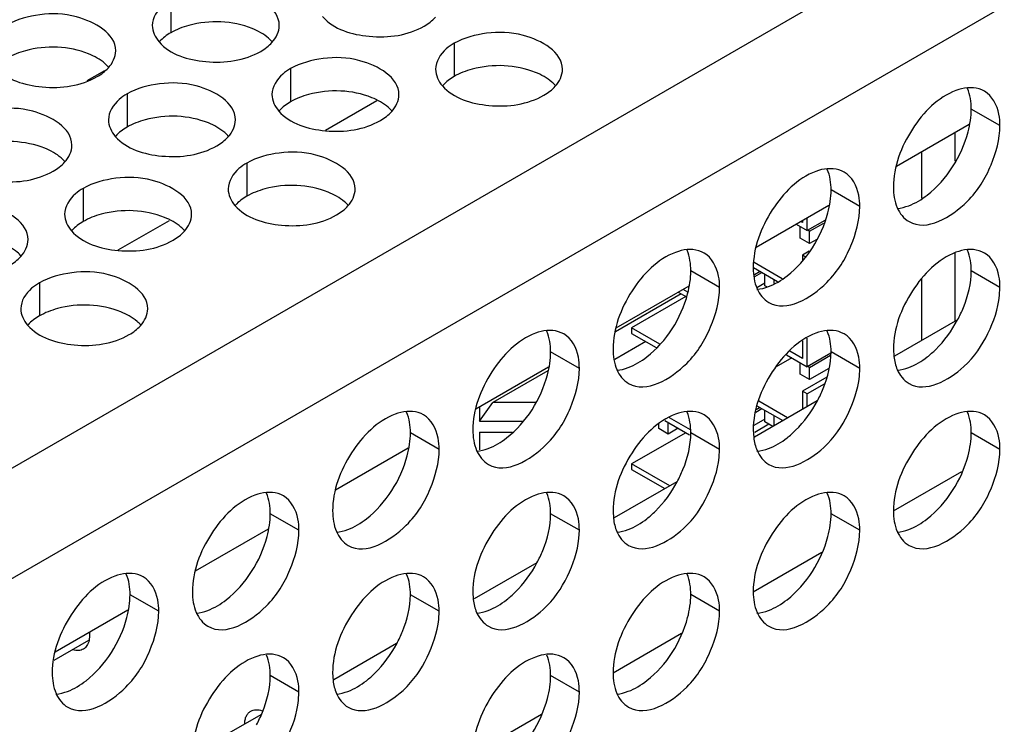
# Model space of a CAD drawing. Header units: inches. Extents: x 0 to 34, y 0 to 22.
# Tile 62 of 116: x 17.614 to 18.001, y 18.552 to 18.829. Entities that reach past the tile are written whole.
import ezdxf

# ---------------------------------------------------------------- set-up
doc = ezdxf.new("R2010")
doc.units = ezdxf.units.IN
doc.header["$LTSCALE"] = 1.87
doc.header["$MEASUREMENT"] = 0
doc.layers.get('0').update_dxf_attribs({"linetype": 'CONTINUOUS'})
doc.layers.add('02___PRT_ALL_AXES', color=7, linetype='CONTINUOUS')
doc.layers.add('0_COMPONENTS', color=7, linetype='CONTINUOUS')

msp = doc.modelspace()

# ---------------------------------------------------------------- linework, layer by layer
at = {"color": 3, "linetype": 'CONTINUOUS'}
for p, q in [((17.2095, 18.42103), (19.04126, 19.47866)), ((17.22836, 18.38837), (19.06012, 19.446))]:
    msp.add_line(p, q, dxfattribs=at)
at = {"color": 7, "linetype": 'CONTINUOUS'}
for p, q in [((17.64695, 18.80903), (17.64004, 18.80505)), ((17.73404, 18.78557), (17.75428, 18.79726)), ((17.98744, 18.78789), (17.95879, 18.77135)), ((17.98199, 18.77339), (17.98199, 18.78474)), ((17.96879, 18.75883), (17.96879, 18.77712)), ((17.93224, 18.75601), (17.90359, 18.73947)), ((17.65239, 18.73843), (17.67263, 18.75011)), ((17.91934, 18.74857), (17.92371, 18.74605)), ((17.92185, 18.74926), (17.9212, 18.74964)), ((17.92185, 18.75002), (17.92185, 18.74926)), ((17.92371, 18.74605), (17.92371, 18.75109)), ((17.93066, 18.75006), (17.92371, 18.74605)), ((17.92464, 18.74578), (17.93026, 18.74902)), ((17.92092, 18.7431), (17.92092, 18.74765)), ((17.92464, 18.74578), (17.92394, 18.74618)), ((17.92464, 18.74096), (17.92464, 18.74578)), ((17.92464, 18.74096), (17.92092, 18.7431)), ((17.92749, 18.74261), (17.92464, 18.74096)), ((17.92446, 18.73791), (17.92185, 18.7364)), ((17.98199, 18.71044), (17.98199, 18.73735)), ((17.91384, 18.7271), (17.90275, 18.7335)), ((17.92304, 18.73572), (17.92185, 18.7364)), ((17.92185, 18.7364), (17.92185, 18.73429)), ((17.90254, 18.73148), (17.91198, 18.72603)), ((17.90515, 18.72998), (17.90289, 18.72867)), ((17.90301, 18.72794), (17.90584, 18.72957)), ((17.907, 18.72542), (17.90383, 18.72359)), ((17.907, 18.72435), (17.907, 18.7289)), ((17.91072, 18.7253), (17.91072, 18.72676)), ((17.96879, 18.70282), (17.96879, 18.72713)), ((17.87703, 18.72414), (17.84839, 18.7076)), ((17.87295, 18.72178), (17.87614, 18.71994)), ((17.8767, 18.72176), (17.8748, 18.72285)), ((17.9078, 18.72389), (17.907, 18.72435)), ((17.87406, 18.72114), (17.84819, 18.7062)), ((17.87592, 18.72007), (17.85457, 18.70774)), ((17.98281, 18.71091), (17.95812, 18.69665)), ((17.86561, 18.70138), (17.85457, 18.70774)), ((17.85457, 18.70774), (17.85457, 18.7056)), ((17.86014, 18.70239), (17.84793, 18.69533)), ((17.85457, 18.7056), (17.86425, 18.70002)), ((17.92185, 18.70263), (17.92185, 18.69569)), ((17.92371, 18.69247), (17.92371, 18.7037)), ((17.92185, 18.69569), (17.91689, 18.69855)), ((17.91767, 18.69596), (17.91151, 18.6924)), ((17.91553, 18.69719), (17.92371, 18.69247)), ((17.93302, 18.69785), (17.92371, 18.69247)), ((17.92464, 18.6922), (17.9329, 18.69697)), ((17.82183, 18.69226), (17.79318, 18.67572)), ((17.82163, 18.69087), (17.79997, 18.67836)), ((17.92092, 18.68952), (17.92092, 18.69408)), ((17.92464, 18.6922), (17.92394, 18.69261)), ((17.92464, 18.68738), (17.92464, 18.6922)), ((17.93216, 18.69173), (17.92464, 18.68738)), ((17.92464, 18.68738), (17.92092, 18.68952)), ((17.93146, 18.68838), (17.92185, 18.68283)), ((17.92371, 18.68176), (17.92185, 18.68283)), ((17.92185, 18.68283), (17.92185, 18.67572)), ((17.93039, 18.68561), (17.92371, 18.68176)), ((17.92761, 18.67904), (17.90291, 18.66478)), ((17.91595, 18.67231), (17.9046, 18.67886)), ((17.92371, 18.67679), (17.92371, 18.68176)), ((17.79472, 18.67104), (17.79997, 18.67836)), ((17.79472, 18.67661), (17.79472, 18.67104)), ((17.81677, 18.67836), (17.79997, 18.67836)), ((17.90343, 18.67461), (17.90584, 18.676)), ((17.90515, 18.6764), (17.90356, 18.67548)), ((17.90392, 18.67711), (17.91409, 18.67124)), ((17.907, 18.67077), (17.907, 18.67533)), ((17.79472, 18.67104), (17.81195, 18.67104)), ((17.86759, 18.6713), (17.87741, 18.66563)), ((17.87769, 18.66761), (17.86945, 18.67237)), ((17.907, 18.67185), (17.9027, 18.66936)), ((17.91072, 18.66929), (17.91072, 18.67319)), ((17.86525, 18.6681), (17.86525, 18.66994)), ((17.86896, 18.66595), (17.86525, 18.6681)), ((17.86896, 18.66595), (17.86896, 18.67051)), ((17.8729, 18.66823), (17.86896, 18.66595)), ((17.90862, 18.66984), (17.90301, 18.66659)), ((17.91015, 18.66896), (17.907, 18.67077)), ((17.79472, 18.66676), (17.80765, 18.66676)), ((17.79472, 18.66676), (17.79472, 18.65972)), ((17.87592, 18.66649), (17.85457, 18.65417)), ((17.76662, 18.66039), (17.73798, 18.64385)), ((17.86956, 18.64552), (17.85457, 18.65417)), ((17.85457, 18.65417), (17.85457, 18.65203)), ((17.85457, 18.65203), (17.8677, 18.64445)), ((17.95765, 18.63569), (17.98463, 18.65126)), ((17.8724, 18.64716), (17.84771, 18.63291)), ((17.71142, 18.62852), (17.68277, 18.61198)), ((17.90245, 18.60382), (17.92942, 18.61939)), ((17.8172, 18.61529), (17.7925, 18.60103)), ((17.65622, 18.59664), (17.62757, 18.5801)), ((17.84725, 18.57194), (17.87422, 18.58752)), ((17.62713, 18.57695), (17.64078, 18.58483)), ((17.762, 18.58342), (17.7373, 18.56916)), ((17.7085, 18.55535), (17.69509, 18.54761)), ((17.79204, 18.54007), (17.81902, 18.55564))]:
    msp.add_line(p, q, dxfattribs=at)
at = {"layer": '02___PRT_ALL_AXES', "color": 7, "linetype": 'CONTINUOUS'}
for p, q in [((17.67314, 18.83707), (17.67314, 18.824)), ((17.78468, 18.81981), (17.78468, 18.80675)), ((17.72028, 18.80985), (17.72028, 18.79678)), ((17.65589, 18.79989), (17.65589, 18.78682)), ((17.9996, 18.78741), (17.98829, 18.79394)), ((17.70303, 18.77267), (17.70303, 18.7596)), ((17.63863, 18.7627), (17.63863, 18.74964)), ((17.9444, 18.75553), (17.93309, 18.76207)), ((17.8892, 18.72366), (17.87788, 18.73019)), ((17.9996, 18.72367), (17.98829, 18.7302)), ((17.62138, 18.72552), (17.62138, 18.71246)), ((17.83399, 18.69179), (17.82268, 18.69832)), ((17.9444, 18.69179), (17.93309, 18.69832)), ((17.77879, 18.65991), (17.76747, 18.66644)), ((17.8892, 18.65992), (17.87788, 18.66645)), ((17.9996, 18.65992), (17.98829, 18.66646)), ((17.72358, 18.62804), (17.71227, 18.63457)), ((17.83399, 18.62804), (17.82268, 18.63458)), ((17.9444, 18.62805), (17.93309, 18.63458)), ((17.66838, 18.59616), (17.65707, 18.6027)), ((17.77879, 18.59617), (17.76747, 18.6027)), ((17.8892, 18.59618), (17.87788, 18.60271)), ((17.72358, 18.5643), (17.71227, 18.57083)), ((17.83399, 18.5643), (17.82268, 18.57083))]:
    msp.add_line(p, q, dxfattribs=at)
at = {"layer": '02___PRT_ALL_AXES', "color": 3, "linetype": 'CONTINUOUS'}
for p, q in [((17.98911, 18.80233), (17.98682, 18.80232)), ((17.93391, 18.77045), (17.93161, 18.77045)), ((17.87871, 18.73858), (17.87641, 18.73858)), ((17.98911, 18.73859), (17.98682, 18.73858)), ((17.99943, 18.72046), (17.9996, 18.72367)), ((17.8235, 18.70671), (17.82121, 18.7067)), ((17.93391, 18.70671), (17.93161, 18.70671)), ((17.95765, 18.69944), (17.95782, 18.69644)), ((17.94423, 18.68859), (17.9444, 18.69179)), ((17.7683, 18.67483), (17.766, 18.67483)), ((17.87871, 18.67484), (17.87641, 18.67483)), ((17.98911, 18.67484), (17.98682, 18.67484)), ((17.90244, 18.66757), (17.90262, 18.66457)), ((17.88902, 18.65672), (17.8892, 18.65992)), ((17.7131, 18.64296), (17.7108, 18.64295)), ((17.8235, 18.64296), (17.82121, 18.64296)), ((17.93391, 18.64297), (17.93161, 18.64297)), ((17.84724, 18.63569), (17.84741, 18.63269)), ((17.83382, 18.62484), (17.83399, 18.62804)), ((17.65789, 18.61108), (17.65559, 18.61108)), ((17.7683, 18.61109), (17.766, 18.61109)), ((17.87871, 18.6111), (17.87641, 18.61109)), ((17.79204, 18.60382), (17.79221, 18.60082)), ((17.77861, 18.59297), (17.77879, 18.59617)), ((17.7131, 18.57922), (17.7108, 18.57921)), ((17.8235, 18.57922), (17.82121, 18.57922)), ((17.73683, 18.57195), (17.73701, 18.56894)), ((17.72341, 18.56109), (17.72358, 18.5643))]:
    msp.add_line(p, q, dxfattribs=at)
for points, knots in [([(17.71582, 18.82685), (17.71582, 18.83365), (17.70175, 18.8415), (17.68645, 18.84168), (17.67701, 18.8393), (17.67314, 18.83707)], [0, 0, 0, 0, 0.422557, 0.72235, 1, 1, 1, 1]), ([(17.67314, 18.83707), (17.67205, 18.83643), (17.66853, 18.83408), (17.66582, 18.82989), (17.66582, 18.82687)], [0, 0, 0, 0, 0.295166, 1, 1, 1, 1]), ([(17.65142, 18.81689), (17.65143, 18.82369), (17.63736, 18.83154), (17.62205, 18.83172), (17.61262, 18.82934), (17.60875, 18.8271)], [0, 0, 0, 0, 0.422557, 0.72235, 1, 1, 1, 1]), ([(17.7329, 18.83032), (17.73727, 18.82532), (17.75207, 18.82088), (17.76654, 18.82295), (17.77289, 18.82662)], [0, 0, 0, 0, 0.475188, 1, 1, 1, 1]), ([(17.82735, 18.80959), (17.82736, 18.81639), (17.81329, 18.82424), (17.79798, 18.82443), (17.78855, 18.82204), (17.78468, 18.81981)], [0, 0, 0, 0, 0.422557, 0.72235, 1, 1, 1, 1]), ([(17.6685, 18.82035), (17.67288, 18.81535), (17.68767, 18.81092), (17.70214, 18.81298), (17.7085, 18.81665)], [0, 0, 0, 0, 0.475188, 1, 1, 1, 1]), ([(17.78468, 18.81981), (17.78358, 18.81918), (17.78006, 18.81682), (17.77736, 18.81263), (17.77736, 18.80961)], [0, 0, 0, 0, 0.295166, 1, 1, 1, 1]), ([(17.76296, 18.79963), (17.76296, 18.80643), (17.7489, 18.81428), (17.73359, 18.81447), (17.72415, 18.81208), (17.72028, 18.80985)], [0, 0, 0, 0, 0.422557, 0.72235, 1, 1, 1, 1]), ([(17.60411, 18.81039), (17.60848, 18.80539), (17.62328, 18.80096), (17.63775, 18.80302), (17.6441, 18.80669)], [0, 0, 0, 0, 0.475188, 1, 1, 1, 1]), ([(17.72028, 18.80985), (17.71919, 18.80922), (17.71567, 18.80686), (17.71296, 18.80267), (17.71296, 18.79965)], [0, 0, 0, 0, 0.295166, 1, 1, 1, 1]), ([(17.69856, 18.78967), (17.69857, 18.79647), (17.6845, 18.80432), (17.66919, 18.8045), (17.65976, 18.80212), (17.65589, 18.79989)], [0, 0, 0, 0, 0.422557, 0.72235, 1, 1, 1, 1]), ([(17.78004, 18.8031), (17.78441, 18.7981), (17.79921, 18.79366), (17.81368, 18.79573), (17.82003, 18.7994)], [0, 0, 0, 0, 0.475188, 1, 1, 1, 1]), ([(17.65589, 18.79989), (17.65479, 18.79925), (17.65127, 18.7969), (17.64857, 18.79271), (17.64857, 18.78969)], [0, 0, 0, 0, 0.295166, 1, 1, 1, 1]), ([(17.98227, 18.80125), (17.97512, 18.79858), (17.96346, 18.78654), (17.95765, 18.77121), (17.95765, 18.76318)], [0, 0, 0, 0, 0.487378, 1, 1, 1, 1]), ([(17.9996, 18.78741), (17.9996, 18.78891), (17.99927, 18.79392), (17.99657, 18.79919), (17.99347, 18.80098)], [0, 0, 0, 0, 0.295172, 1, 1, 1, 1]), ([(17.63417, 18.77971), (17.63417, 18.7865), (17.6201, 18.79436), (17.6048, 18.79454), (17.59536, 18.79216), (17.59149, 18.78992)], [0, 0, 0, 0, 0.422557, 0.72235, 1, 1, 1, 1]), ([(17.71564, 18.79313), (17.72002, 18.78813), (17.73481, 18.7837), (17.74928, 18.78577), (17.75564, 18.78943)], [0, 0, 0, 0, 0.475188, 1, 1, 1, 1]), ([(17.96378, 18.74961), (17.97077, 18.74557), (17.98718, 18.75537), (17.99645, 18.77099), (17.9996, 18.78211), (17.9996, 18.78741)], [0, 0, 0, 0, 0.422551, 0.72235, 1, 1, 1, 1]), ([(17.65125, 18.78317), (17.65562, 18.77817), (17.67042, 18.77374), (17.68489, 18.7758), (17.69124, 18.77947)], [0, 0, 0, 0, 0.475188, 1, 1, 1, 1]), ([(17.7457, 18.76245), (17.74571, 18.76925), (17.73164, 18.7771), (17.71633, 18.77729), (17.7069, 18.7749), (17.70303, 18.77267)], [0, 0, 0, 0, 0.422557, 0.72235, 1, 1, 1, 1]), ([(17.58685, 18.77321), (17.59123, 18.76821), (17.60602, 18.76378), (17.62049, 18.76584), (17.62685, 18.76951)], [0, 0, 0, 0, 0.475188, 1, 1, 1, 1]), ([(17.70303, 18.77267), (17.70193, 18.77204), (17.69841, 18.76968), (17.69571, 18.76549), (17.69571, 18.76247)], [0, 0, 0, 0, 0.295166, 1, 1, 1, 1]), ([(17.92706, 18.76938), (17.91992, 18.76671), (17.90825, 18.75467), (17.90244, 18.73933), (17.90244, 18.73131)], [0, 0, 0, 0, 0.487378, 1, 1, 1, 1]), ([(17.9444, 18.75553), (17.9444, 18.75703), (17.94407, 18.76205), (17.94137, 18.76731), (17.93827, 18.76911)], [0, 0, 0, 0, 0.295172, 1, 1, 1, 1]), ([(17.68131, 18.75249), (17.68131, 18.75929), (17.66725, 18.76714), (17.65194, 18.76732), (17.6425, 18.76494), (17.63863, 18.7627)], [0, 0, 0, 0, 0.422557, 0.72235, 1, 1, 1, 1]), ([(17.63863, 18.7627), (17.63754, 18.76207), (17.63402, 18.75972), (17.63131, 18.75553), (17.63131, 18.75251)], [0, 0, 0, 0, 0.295166, 1, 1, 1, 1]), ([(17.61691, 18.74253), (17.61692, 18.74932), (17.60285, 18.75718), (17.58754, 18.75736), (17.57811, 18.75498), (17.57424, 18.75274)], [0, 0, 0, 0, 0.422557, 0.72235, 1, 1, 1, 1]), ([(17.69839, 18.75595), (17.70276, 18.75095), (17.71756, 18.74652), (17.73203, 18.74859), (17.73838, 18.75225)], [0, 0, 0, 0, 0.475188, 1, 1, 1, 1]), ([(17.90858, 18.71774), (17.91556, 18.7137), (17.93198, 18.7235), (17.94125, 18.73912), (17.9444, 18.75023), (17.9444, 18.75553)], [0, 0, 0, 0, 0.422551, 0.72235, 1, 1, 1, 1]), ([(17.63399, 18.74599), (17.63837, 18.74099), (17.65316, 18.73656), (17.66763, 18.73862), (17.67399, 18.74229)], [0, 0, 0, 0, 0.475188, 1, 1, 1, 1]), ([(17.87186, 18.7375), (17.86471, 18.73483), (17.85305, 18.7228), (17.84724, 18.70746), (17.84724, 18.69944)], [0, 0, 0, 0, 0.487378, 1, 1, 1, 1]), ([(17.8892, 18.72366), (17.8892, 18.72516), (17.88886, 18.73017), (17.88616, 18.73544), (17.88306, 18.73723)], [0, 0, 0, 0, 0.295172, 1, 1, 1, 1]), ([(17.98227, 18.73751), (17.97512, 18.73484), (17.96346, 18.7228), (17.95765, 18.70747), (17.95765, 18.69944)], [0, 0, 0, 0, 0.487378, 1, 1, 1, 1]), ([(17.9996, 18.72367), (17.9996, 18.72517), (17.99927, 18.73018), (17.99657, 18.73545), (17.99347, 18.73724)], [0, 0, 0, 0, 0.295172, 1, 1, 1, 1]), ([(17.66405, 18.71531), (17.66406, 18.72211), (17.64999, 18.72996), (17.63468, 18.73014), (17.62525, 18.72776), (17.62138, 18.72552)], [0, 0, 0, 0, 0.422557, 0.72235, 1, 1, 1, 1]), ([(17.62138, 18.72552), (17.62028, 18.72489), (17.61676, 18.72253), (17.61406, 18.71835), (17.61406, 18.71533)], [0, 0, 0, 0, 0.295166, 1, 1, 1, 1]), ([(17.85337, 18.68586), (17.86036, 18.68183), (17.87677, 18.69162), (17.88605, 18.70725), (17.8892, 18.71836), (17.8892, 18.72366)], [0, 0, 0, 0, 0.422551, 0.72235, 1, 1, 1, 1]), ([(17.96378, 18.68587), (17.97031, 18.6821), (17.98576, 18.69046), (17.99526, 18.70494), (17.99889, 18.71531), (17.99943, 18.72046)], [0, 0, 0, 0, 0.416245, 0.713456, 1, 1, 1, 1]), ([(17.61674, 18.70881), (17.62111, 18.70381), (17.63591, 18.69938), (17.65038, 18.70144), (17.65673, 18.70511)], [0, 0, 0, 0, 0.475188, 1, 1, 1, 1]), ([(17.81666, 18.70563), (17.80951, 18.70296), (17.79785, 18.69092), (17.79204, 18.67559), (17.79204, 18.66756)], [0, 0, 0, 0, 0.487378, 1, 1, 1, 1]), ([(17.83399, 18.69179), (17.83399, 18.69329), (17.83366, 18.6983), (17.83096, 18.70357), (17.82786, 18.70536)], [0, 0, 0, 0, 0.295172, 1, 1, 1, 1]), ([(17.92706, 18.70564), (17.91992, 18.70296), (17.90825, 18.69093), (17.90244, 18.67559), (17.90244, 18.66757)], [0, 0, 0, 0, 0.487378, 1, 1, 1, 1]), ([(17.9444, 18.69179), (17.9444, 18.69329), (17.94407, 18.69831), (17.94137, 18.70357), (17.93827, 18.70536)], [0, 0, 0, 0, 0.295172, 1, 1, 1, 1]), ([(17.79817, 18.65399), (17.80516, 18.64995), (17.82157, 18.65975), (17.83084, 18.67537), (17.83399, 18.68648), (17.83399, 18.69179)], [0, 0, 0, 0, 0.422551, 0.72235, 1, 1, 1, 1]), ([(17.90858, 18.65399), (17.9151, 18.65022), (17.93055, 18.65859), (17.94005, 18.67306), (17.94368, 18.68343), (17.94423, 18.68859)], [0, 0, 0, 0, 0.416245, 0.713456, 1, 1, 1, 1]), ([(17.76145, 18.67376), (17.75431, 18.67108), (17.74264, 18.65905), (17.73683, 18.64371), (17.73683, 18.63569)], [0, 0, 0, 0, 0.487378, 1, 1, 1, 1]), ([(17.77879, 18.65991), (17.77879, 18.66141), (17.77845, 18.66643), (17.77576, 18.67169), (17.77265, 18.67348)], [0, 0, 0, 0, 0.295172, 1, 1, 1, 1]), ([(17.87186, 18.67376), (17.86471, 18.67109), (17.85305, 18.65905), (17.84724, 18.64372), (17.84724, 18.63569)], [0, 0, 0, 0, 0.487378, 1, 1, 1, 1]), ([(17.8892, 18.65992), (17.8892, 18.66142), (17.88886, 18.66643), (17.88616, 18.6717), (17.88306, 18.67349)], [0, 0, 0, 0, 0.295172, 1, 1, 1, 1]), ([(17.98227, 18.67377), (17.97512, 18.6711), (17.96346, 18.65906), (17.95765, 18.64373), (17.95765, 18.6357)], [0, 0, 0, 0, 0.487378, 1, 1, 1, 1]), ([(17.9996, 18.65992), (17.9996, 18.66142), (17.99927, 18.66644), (17.99657, 18.6717), (17.99347, 18.6735)], [0, 0, 0, 0, 0.295172, 1, 1, 1, 1]), ([(17.74297, 18.62211), (17.74995, 18.61808), (17.76637, 18.62788), (17.77564, 18.6435), (17.77879, 18.65461), (17.77879, 18.65991)], [0, 0, 0, 0, 0.422551, 0.72235, 1, 1, 1, 1]), ([(17.96378, 18.62213), (17.97077, 18.61809), (17.98718, 18.62789), (17.99645, 18.64351), (17.9996, 18.65462), (17.9996, 18.65992)], [0, 0, 0, 0, 0.422551, 0.72235, 1, 1, 1, 1]), ([(17.85337, 18.62212), (17.8599, 18.61835), (17.87535, 18.62671), (17.88485, 18.64119), (17.88848, 18.65156), (17.88902, 18.65672)], [0, 0, 0, 0, 0.416245, 0.713456, 1, 1, 1, 1]), ([(17.70625, 18.64188), (17.6991, 18.63921), (17.68744, 18.62717), (17.68163, 18.61184), (17.68163, 18.60381)], [0, 0, 0, 0, 0.487378, 1, 1, 1, 1]), ([(17.72358, 18.62804), (17.72358, 18.62954), (17.72325, 18.63455), (17.72055, 18.63982), (17.71745, 18.64161)], [0, 0, 0, 0, 0.295172, 1, 1, 1, 1]), ([(17.81666, 18.64189), (17.80951, 18.63922), (17.79785, 18.62718), (17.79204, 18.61184), (17.79204, 18.60382)], [0, 0, 0, 0, 0.487378, 1, 1, 1, 1]), ([(17.83399, 18.62804), (17.83399, 18.62954), (17.83366, 18.63456), (17.83096, 18.63982), (17.82786, 18.64162)], [0, 0, 0, 0, 0.295172, 1, 1, 1, 1]), ([(17.92706, 18.64189), (17.91992, 18.63922), (17.90825, 18.62719), (17.90244, 18.61185), (17.90244, 18.60383)], [0, 0, 0, 0, 0.487378, 1, 1, 1, 1]), ([(17.9444, 18.62805), (17.9444, 18.62955), (17.94407, 18.63456), (17.94137, 18.63983), (17.93827, 18.64162)], [0, 0, 0, 0, 0.295172, 1, 1, 1, 1]), ([(17.68776, 18.59024), (17.69475, 18.5862), (17.71116, 18.596), (17.72044, 18.61162), (17.72358, 18.62274), (17.72358, 18.62804)], [0, 0, 0, 0, 0.422551, 0.72235, 1, 1, 1, 1]), ([(17.79817, 18.59025), (17.80469, 18.58648), (17.82015, 18.59484), (17.82965, 18.60932), (17.83327, 18.61968), (17.83382, 18.62484)], [0, 0, 0, 0, 0.416245, 0.713456, 1, 1, 1, 1]), ([(17.90858, 18.59025), (17.91556, 18.58622), (17.93198, 18.59601), (17.94125, 18.61164), (17.9444, 18.62275), (17.9444, 18.62805)], [0, 0, 0, 0, 0.422551, 0.72235, 1, 1, 1, 1]), ([(17.65105, 18.61001), (17.6439, 18.60734), (17.63223, 18.5953), (17.62642, 18.57996), (17.62642, 18.57194)], [0, 0, 0, 0, 0.487378, 1, 1, 1, 1]), ([(17.66838, 18.59616), (17.66838, 18.59766), (17.66805, 18.60268), (17.66535, 18.60794), (17.66225, 18.60974)], [0, 0, 0, 0, 0.295172, 1, 1, 1, 1]), ([(17.76145, 18.61001), (17.75431, 18.60734), (17.74264, 18.59531), (17.73683, 18.57997), (17.73683, 18.57195)], [0, 0, 0, 0, 0.487378, 1, 1, 1, 1]), ([(17.77879, 18.59617), (17.77879, 18.59767), (17.77845, 18.60268), (17.77576, 18.60795), (17.77265, 18.60974)], [0, 0, 0, 0, 0.295172, 1, 1, 1, 1]), ([(17.87186, 18.61002), (17.86471, 18.60735), (17.85305, 18.59531), (17.84724, 18.57998), (17.84724, 18.57195)], [0, 0, 0, 0, 0.487378, 1, 1, 1, 1]), ([(17.8892, 18.59618), (17.8892, 18.59768), (17.88886, 18.60269), (17.88616, 18.60796), (17.88306, 18.60975)], [0, 0, 0, 0, 0.295172, 1, 1, 1, 1]), ([(17.63256, 18.55837), (17.63954, 18.55433), (17.65596, 18.56413), (17.66523, 18.57975), (17.66838, 18.59086), (17.66838, 18.59616)], [0, 0, 0, 0, 0.422551, 0.72235, 1, 1, 1, 1]), ([(17.85337, 18.55838), (17.86036, 18.55434), (17.87677, 18.56414), (17.88605, 18.57976), (17.8892, 18.59087), (17.8892, 18.59618)], [0, 0, 0, 0, 0.422551, 0.72235, 1, 1, 1, 1]), ([(17.74297, 18.55837), (17.74949, 18.5546), (17.76494, 18.56296), (17.77444, 18.57744), (17.77807, 18.58781), (17.77861, 18.59297)], [0, 0, 0, 0, 0.416245, 0.713456, 1, 1, 1, 1]), ([(17.70625, 18.57814), (17.6991, 18.57547), (17.68744, 18.56343), (17.68163, 18.5481), (17.68163, 18.54007)], [0, 0, 0, 0, 0.487378, 1, 1, 1, 1]), ([(17.81666, 18.57815), (17.80951, 18.57547), (17.79785, 18.56344), (17.79204, 18.5481), (17.79204, 18.54008)], [0, 0, 0, 0, 0.487378, 1, 1, 1, 1]), ([(17.72358, 18.5643), (17.72358, 18.5658), (17.72325, 18.57081), (17.72055, 18.57608), (17.71745, 18.57787)], [0, 0, 0, 0, 0.295172, 1, 1, 1, 1]), ([(17.83399, 18.5643), (17.83399, 18.5658), (17.83366, 18.57082), (17.83096, 18.57608), (17.82786, 18.57787)], [0, 0, 0, 0, 0.295172, 1, 1, 1, 1]), ([(17.79817, 18.5265), (17.80516, 18.52247), (17.82157, 18.53227), (17.83084, 18.54789), (17.83399, 18.559), (17.83399, 18.5643)], [0, 0, 0, 0, 0.422551, 0.72235, 1, 1, 1, 1]), ([(17.68776, 18.5265), (17.69429, 18.52273), (17.70974, 18.53109), (17.71924, 18.54557), (17.72287, 18.55594), (17.72341, 18.56109)], [0, 0, 0, 0, 0.416245, 0.713456, 1, 1, 1, 1])]:
    msp.add_open_spline(points, degree=3, knots=knots, dxfattribs=at)
for points in [[(17.77289, 18.82662), (17.77453, 18.82756), (17.77608, 18.82872), (17.77736, 18.83012)], [(17.66582, 18.82687), (17.66582, 18.82452), (17.66696, 18.82212), (17.6685, 18.82035)], [(17.71296, 18.82016), (17.71459, 18.82195), (17.71582, 18.82443), (17.71582, 18.82685)], [(17.7085, 18.81665), (17.71014, 18.8176), (17.71169, 18.81876), (17.71296, 18.82016)], [(17.64857, 18.8102), (17.6502, 18.81199), (17.65142, 18.81446), (17.65142, 18.81689)], [(17.6441, 18.80669), (17.64574, 18.80764), (17.64729, 18.8088), (17.64857, 18.8102)], [(17.77736, 18.80961), (17.77736, 18.80726), (17.77849, 18.80487), (17.78004, 18.8031)], [(17.8245, 18.8029), (17.82613, 18.8047), (17.82735, 18.80717), (17.82735, 18.80959)], [(17.82003, 18.7994), (17.82167, 18.80034), (17.82322, 18.8015), (17.8245, 18.8029)], [(17.71296, 18.79965), (17.71296, 18.7973), (17.7141, 18.7949), (17.71564, 18.79313)], [(17.7601, 18.79294), (17.76173, 18.79474), (17.76296, 18.79721), (17.76296, 18.79963)], [(17.98682, 18.80232), (17.98527, 18.80219), (17.98373, 18.8018), (17.98227, 18.80125)], [(17.99347, 18.80098), (17.99215, 18.80174), (17.99063, 18.80219), (17.98911, 18.80233)], [(17.75564, 18.78943), (17.75728, 18.79038), (17.75883, 18.79154), (17.7601, 18.79294)], [(17.64857, 18.78969), (17.64856, 18.78734), (17.6497, 18.78494), (17.65125, 18.78317)], [(17.69571, 18.78298), (17.69734, 18.78477), (17.69856, 18.78724), (17.69856, 18.78967)], [(17.63131, 18.77302), (17.63294, 18.77481), (17.63417, 18.77728), (17.63417, 18.77971)], [(17.69124, 18.77947), (17.69288, 18.78042), (17.69443, 18.78158), (17.69571, 18.78298)], [(17.62685, 18.76951), (17.62849, 18.77046), (17.63004, 18.77162), (17.63131, 18.77302)], [(17.93161, 18.77045), (17.93006, 18.77031), (17.92852, 18.76992), (17.92706, 18.76938)], [(17.93827, 18.76911), (17.93695, 18.76987), (17.93542, 18.77032), (17.93391, 18.77045)], [(17.69571, 18.76247), (17.69571, 18.76012), (17.69684, 18.75772), (17.69839, 18.75595)], [(17.74285, 18.75576), (17.74448, 18.75755), (17.7457, 18.76003), (17.7457, 18.76245)], [(17.95765, 18.76318), (17.95765, 18.76044), (17.95805, 18.7576), (17.95914, 18.75508)], [(17.63131, 18.75251), (17.63131, 18.75016), (17.63245, 18.74776), (17.63399, 18.74599)], [(17.67845, 18.7458), (17.68008, 18.74759), (17.68131, 18.75006), (17.68131, 18.75249)], [(17.73838, 18.75225), (17.74002, 18.7532), (17.74158, 18.75436), (17.74285, 18.75576)], [(17.95914, 18.75508), (17.96009, 18.75288), (17.96171, 18.75081), (17.96378, 18.74961)], [(17.67399, 18.74229), (17.67563, 18.74324), (17.67718, 18.7444), (17.67845, 18.7458)], [(17.61406, 18.73584), (17.61569, 18.73763), (17.61691, 18.7401), (17.61691, 18.74253)], [(17.87641, 18.73858), (17.87486, 18.73844), (17.87332, 18.73805), (17.87186, 18.7375)], [(17.88306, 18.73723), (17.88175, 18.73799), (17.88022, 18.73845), (17.87871, 18.73858)], [(17.98682, 18.73858), (17.98527, 18.73845), (17.98373, 18.73806), (17.98227, 18.73751)], [(17.99347, 18.73724), (17.99215, 18.738), (17.99063, 18.73845), (17.98911, 18.73859)], [(17.60959, 18.73233), (17.61123, 18.73327), (17.61279, 18.73444), (17.61406, 18.73584)], [(17.90244, 18.73131), (17.90244, 18.72856), (17.90285, 18.72573), (17.90394, 18.7232)], [(17.90394, 18.7232), (17.90488, 18.72101), (17.90651, 18.71893), (17.90858, 18.71774)], [(17.61406, 18.71533), (17.61406, 18.71298), (17.61519, 18.71058), (17.61674, 18.70881)], [(17.6612, 18.70862), (17.66283, 18.71041), (17.66405, 18.71288), (17.66405, 18.71531)], [(17.65673, 18.70511), (17.65837, 18.70606), (17.65993, 18.70722), (17.6612, 18.70862)], [(17.82121, 18.7067), (17.81965, 18.70656), (17.81812, 18.70618), (17.81666, 18.70563)], [(17.82786, 18.70536), (17.82654, 18.70612), (17.82502, 18.70657), (17.8235, 18.70671)], [(17.93161, 18.70671), (17.93006, 18.70657), (17.92852, 18.70618), (17.92706, 18.70564)], [(17.93827, 18.70536), (17.93695, 18.70612), (17.93542, 18.70658), (17.93391, 18.70671)], [(17.84724, 18.69944), (17.84724, 18.69669), (17.84764, 18.69385), (17.84873, 18.69133)], [(17.95782, 18.69644), (17.95803, 18.6947), (17.95844, 18.69295), (17.95914, 18.69133)], [(17.84873, 18.69133), (17.84968, 18.68913), (17.85131, 18.68706), (17.85337, 18.68586)], [(17.95914, 18.69133), (17.96009, 18.68914), (17.96171, 18.68706), (17.96378, 18.68587)], [(17.766, 18.67483), (17.76445, 18.67469), (17.76291, 18.6743), (17.76145, 18.67376)], [(17.77265, 18.67348), (17.77134, 18.67424), (17.76981, 18.6747), (17.7683, 18.67483)], [(17.87641, 18.67483), (17.87486, 18.6747), (17.87332, 18.67431), (17.87186, 18.67376)], [(17.88306, 18.67349), (17.88175, 18.67425), (17.88022, 18.6747), (17.87871, 18.67484)], [(17.98682, 18.67484), (17.98527, 18.6747), (17.98373, 18.67431), (17.98227, 18.67377)], [(17.99347, 18.6735), (17.99215, 18.67426), (17.99063, 18.67471), (17.98911, 18.67484)], [(17.79204, 18.66756), (17.79204, 18.66481), (17.79244, 18.66198), (17.79353, 18.65945)], [(17.90262, 18.66457), (17.90283, 18.66282), (17.90324, 18.66107), (17.90394, 18.65946)], [(17.79353, 18.65945), (17.79447, 18.65726), (17.7961, 18.65518), (17.79817, 18.65399)], [(17.90394, 18.65946), (17.90488, 18.65726), (17.90651, 18.65519), (17.90858, 18.65399)], [(17.7108, 18.64295), (17.70925, 18.64282), (17.70771, 18.64243), (17.70625, 18.64188)], [(17.71745, 18.64161), (17.71613, 18.64237), (17.71461, 18.64282), (17.7131, 18.64296)], [(17.82121, 18.64296), (17.81965, 18.64282), (17.81812, 18.64243), (17.81666, 18.64189)], [(17.82786, 18.64162), (17.82654, 18.64238), (17.82502, 18.64283), (17.8235, 18.64296)], [(17.93161, 18.64297), (17.93006, 18.64283), (17.92852, 18.64244), (17.92706, 18.64189)], [(17.93827, 18.64162), (17.93695, 18.64238), (17.93542, 18.64284), (17.93391, 18.64297)], [(17.73683, 18.63569), (17.73683, 18.63294), (17.73724, 18.6301), (17.73832, 18.62758)], [(17.84741, 18.63269), (17.84762, 18.63095), (17.84804, 18.6292), (17.84873, 18.62759)], [(17.95765, 18.6357), (17.95765, 18.63295), (17.95805, 18.63012), (17.95914, 18.62759)], [(17.73832, 18.62758), (17.73927, 18.62538), (17.7409, 18.62331), (17.74297, 18.62211)], [(17.84873, 18.62759), (17.84968, 18.62539), (17.85131, 18.62332), (17.85337, 18.62212)], [(17.95914, 18.62759), (17.96009, 18.6254), (17.96171, 18.62332), (17.96378, 18.62213)], [(17.65559, 18.61108), (17.65404, 18.61094), (17.6525, 18.61055), (17.65105, 18.61001)], [(17.66225, 18.60974), (17.66093, 18.6105), (17.6594, 18.61095), (17.65789, 18.61108)], [(17.766, 18.61109), (17.76445, 18.61095), (17.76291, 18.61056), (17.76145, 18.61001)], [(17.77265, 18.60974), (17.77134, 18.6105), (17.76981, 18.61095), (17.7683, 18.61109)], [(17.87641, 18.61109), (17.87486, 18.61095), (17.87332, 18.61057), (17.87186, 18.61002)], [(17.88306, 18.60975), (17.88175, 18.61051), (17.88022, 18.61096), (17.87871, 18.6111)], [(17.68163, 18.60381), (17.68163, 18.60107), (17.68203, 18.59823), (17.68312, 18.59571)], [(17.90244, 18.60383), (17.90244, 18.60108), (17.90285, 18.59824), (17.90394, 18.59572)], [(17.79221, 18.60082), (17.79242, 18.59907), (17.79283, 18.59733), (17.79353, 18.59571)], [(17.68312, 18.59571), (17.68407, 18.59351), (17.68569, 18.59144), (17.68776, 18.59024)], [(17.79353, 18.59571), (17.79447, 18.59352), (17.7961, 18.59144), (17.79817, 18.59025)], [(17.90394, 18.59572), (17.90488, 18.59352), (17.90651, 18.59145), (17.90858, 18.59025)], [(17.7108, 18.57921), (17.70925, 18.57907), (17.70771, 18.57869), (17.70625, 18.57814)], [(17.71745, 18.57787), (17.71613, 18.57863), (17.71461, 18.57908), (17.7131, 18.57922)], [(17.82121, 18.57922), (17.81965, 18.57908), (17.81812, 18.57869), (17.81666, 18.57815)], [(17.82786, 18.57787), (17.82654, 18.57863), (17.82502, 18.57909), (17.8235, 18.57922)], [(17.62642, 18.57194), (17.62642, 18.56919), (17.62683, 18.56635), (17.62792, 18.56383)], [(17.84724, 18.57195), (17.84724, 18.5692), (17.84764, 18.56637), (17.84873, 18.56384)], [(17.73701, 18.56894), (17.73722, 18.5672), (17.73763, 18.56545), (17.73832, 18.56384)], [(17.62792, 18.56383), (17.62886, 18.56164), (17.63049, 18.55956), (17.63256, 18.55837)], [(17.73832, 18.56384), (17.73927, 18.56164), (17.7409, 18.55957), (17.74297, 18.55837)], [(17.84873, 18.56384), (17.84968, 18.56165), (17.85131, 18.55957), (17.85337, 18.55838)]]:
    msp.add_open_spline(points, degree=3, dxfattribs=at)
at = {"layer": '02___PRT_ALL_AXES', "color": 7, "linetype": 'CONTINUOUS'}
for points, knots in [([(17.70516, 18.82562), (17.69745, 18.82874), (17.68557, 18.82919), (17.67536, 18.82528), (17.67314, 18.824)], [0, 0, 0, 0, 0.764737, 1, 1, 1, 1]), ([(17.71314, 18.8203), (17.71266, 18.82085), (17.71035, 18.8231), (17.70746, 18.82469), (17.70516, 18.82562)], [0, 0, 0, 0, 0.226307, 1, 1, 1, 1]), ([(17.64076, 18.81566), (17.63306, 18.81877), (17.62117, 18.81923), (17.61096, 18.81532), (17.60875, 18.81404)], [0, 0, 0, 0, 0.764737, 1, 1, 1, 1]), ([(17.64874, 18.81034), (17.64826, 18.81089), (17.64596, 18.81314), (17.64307, 18.81473), (17.64076, 18.81566)], [0, 0, 0, 0, 0.226307, 1, 1, 1, 1]), ([(17.81669, 18.80836), (17.80899, 18.81148), (17.7971, 18.81193), (17.78689, 18.80803), (17.78468, 18.80675)], [0, 0, 0, 0, 0.764737, 1, 1, 1, 1]), ([(17.82467, 18.80305), (17.82419, 18.80359), (17.82189, 18.80585), (17.819, 18.80743), (17.81669, 18.80836)], [0, 0, 0, 0, 0.226307, 1, 1, 1, 1]), ([(17.7523, 18.7984), (17.74459, 18.80152), (17.73271, 18.80197), (17.7225, 18.79806), (17.72028, 18.79678)], [0, 0, 0, 0, 0.764737, 1, 1, 1, 1]), ([(17.76028, 18.79308), (17.7598, 18.79363), (17.75749, 18.79588), (17.7546, 18.79747), (17.7523, 18.7984)], [0, 0, 0, 0, 0.226307, 1, 1, 1, 1]), ([(17.6879, 18.78844), (17.6802, 18.79156), (17.66831, 18.79201), (17.6581, 18.7881), (17.65589, 18.78682)], [0, 0, 0, 0, 0.764737, 1, 1, 1, 1]), ([(17.97096, 18.76008), (17.97873, 18.76615), (17.98624, 18.77809), (17.98829, 18.79091), (17.98829, 18.79394)], [0, 0, 0, 0, 0.764744, 1, 1, 1, 1]), ([(17.69588, 18.78312), (17.6954, 18.78367), (17.6931, 18.78592), (17.69021, 18.78751), (17.6879, 18.78844)], [0, 0, 0, 0, 0.226307, 1, 1, 1, 1]), ([(17.62351, 18.77848), (17.6158, 18.78159), (17.60392, 18.78204), (17.59371, 18.77814), (17.59149, 18.77686)], [0, 0, 0, 0, 0.764737, 1, 1, 1, 1]), ([(17.63149, 18.77316), (17.63101, 18.77371), (17.6287, 18.77596), (17.62581, 18.77755), (17.62351, 18.77848)], [0, 0, 0, 0, 0.226307, 1, 1, 1, 1]), ([(17.73504, 18.76122), (17.72734, 18.76434), (17.71545, 18.76479), (17.70524, 18.76088), (17.70303, 18.7596)], [0, 0, 0, 0, 0.764737, 1, 1, 1, 1]), ([(17.74302, 18.7559), (17.74254, 18.75645), (17.74024, 18.7587), (17.73735, 18.76029), (17.73504, 18.76122)], [0, 0, 0, 0, 0.226307, 1, 1, 1, 1]), ([(17.91575, 18.7282), (17.92353, 18.73427), (17.93104, 18.74622), (17.93309, 18.75903), (17.93309, 18.76207)], [0, 0, 0, 0, 0.764744, 1, 1, 1, 1]), ([(17.67065, 18.75126), (17.66294, 18.75437), (17.65106, 18.75483), (17.64085, 18.75092), (17.63863, 18.74964)], [0, 0, 0, 0, 0.764737, 1, 1, 1, 1]), ([(17.67863, 18.74594), (17.67815, 18.74649), (17.67584, 18.74874), (17.67295, 18.75033), (17.67065, 18.75126)], [0, 0, 0, 0, 0.226307, 1, 1, 1, 1]), ([(17.61423, 18.73598), (17.61375, 18.73653), (17.61145, 18.73878), (17.60856, 18.74036), (17.60625, 18.7413)], [0, 0, 0, 0, 0.226307, 1, 1, 1, 1]), ([(17.86055, 18.69633), (17.86832, 18.7024), (17.87584, 18.71434), (17.87788, 18.72716), (17.87788, 18.73019)], [0, 0, 0, 0, 0.764744, 1, 1, 1, 1]), ([(17.9829, 18.71087), (17.98375, 18.71246), (17.98661, 18.71853), (17.98829, 18.72527), (17.98829, 18.7302)], [0, 0, 0, 0, 0.267353, 1, 1, 1, 1]), ([(17.6534, 18.71408), (17.64569, 18.71719), (17.6338, 18.71765), (17.62359, 18.71374), (17.62138, 18.71246)], [0, 0, 0, 0, 0.764737, 1, 1, 1, 1]), ([(17.66137, 18.70876), (17.66089, 18.70931), (17.65859, 18.71156), (17.6557, 18.71315), (17.6534, 18.71408)], [0, 0, 0, 0, 0.226307, 1, 1, 1, 1]), ([(17.97096, 18.69634), (17.97213, 18.69725), (17.97685, 18.70144), (17.98062, 18.70664), (17.9829, 18.71087)], [0, 0, 0, 0, 0.236999, 1, 1, 1, 1]), ([(17.80534, 18.66446), (17.81312, 18.67053), (17.82063, 18.68247), (17.82268, 18.69528), (17.82268, 18.69832)], [0, 0, 0, 0, 0.764744, 1, 1, 1, 1]), ([(17.92769, 18.679), (17.92855, 18.68058), (17.93141, 18.68665), (17.93309, 18.6934), (17.93309, 18.69832)], [0, 0, 0, 0, 0.267353, 1, 1, 1, 1]), ([(17.91575, 18.66446), (17.91693, 18.66538), (17.92164, 18.66957), (17.92542, 18.67477), (17.92769, 18.679)], [0, 0, 0, 0, 0.236999, 1, 1, 1, 1]), ([(17.75014, 18.63258), (17.75791, 18.63865), (17.76543, 18.6506), (17.76747, 18.66341), (17.76747, 18.66644)], [0, 0, 0, 0, 0.764744, 1, 1, 1, 1]), ([(17.87249, 18.64712), (17.87334, 18.64871), (17.8762, 18.65478), (17.87788, 18.66152), (17.87788, 18.66645)], [0, 0, 0, 0, 0.267353, 1, 1, 1, 1]), ([(17.97096, 18.63259), (17.97873, 18.63866), (17.98624, 18.65061), (17.98829, 18.66342), (17.98829, 18.66646)], [0, 0, 0, 0, 0.764744, 1, 1, 1, 1]), ([(17.86055, 18.63259), (17.86172, 18.63351), (17.86644, 18.63769), (17.87021, 18.64289), (17.87249, 18.64712)], [0, 0, 0, 0, 0.236999, 1, 1, 1, 1]), ([(17.69494, 18.60071), (17.70271, 18.60678), (17.71022, 18.61872), (17.71227, 18.63154), (17.71227, 18.63457)], [0, 0, 0, 0, 0.764744, 1, 1, 1, 1]), ([(17.81729, 18.61525), (17.81814, 18.61683), (17.821, 18.62291), (17.82268, 18.62965), (17.82268, 18.63458)], [0, 0, 0, 0, 0.267353, 1, 1, 1, 1]), ([(17.91575, 18.60072), (17.92353, 18.60679), (17.93104, 18.61874), (17.93309, 18.63155), (17.93309, 18.63458)], [0, 0, 0, 0, 0.764744, 1, 1, 1, 1]), ([(17.80534, 18.60071), (17.80652, 18.60163), (17.81123, 18.60582), (17.81501, 18.61102), (17.81729, 18.61525)], [0, 0, 0, 0, 0.236999, 1, 1, 1, 1]), ([(17.63973, 18.56883), (17.64751, 18.5749), (17.65502, 18.58685), (17.65707, 18.59966), (17.65707, 18.6027)], [0, 0, 0, 0, 0.764744, 1, 1, 1, 1]), ([(17.76208, 18.58338), (17.76293, 18.58496), (17.7658, 18.59103), (17.76747, 18.59778), (17.76747, 18.6027)], [0, 0, 0, 0, 0.267353, 1, 1, 1, 1]), ([(17.86055, 18.56885), (17.86832, 18.57492), (17.87584, 18.58686), (17.87788, 18.59967), (17.87788, 18.60271)], [0, 0, 0, 0, 0.764744, 1, 1, 1, 1]), ([(17.75014, 18.56884), (17.75132, 18.56976), (17.75603, 18.57395), (17.75981, 18.57915), (17.76208, 18.58338)], [0, 0, 0, 0, 0.236999, 1, 1, 1, 1]), ([(17.70688, 18.5515), (17.70773, 18.55308), (17.71059, 18.55916), (17.71227, 18.5659), (17.71227, 18.57083)], [0, 0, 0, 0, 0.267353, 1, 1, 1, 1]), ([(17.80534, 18.53697), (17.81312, 18.54304), (17.82063, 18.55499), (17.82268, 18.5678), (17.82268, 18.57083)], [0, 0, 0, 0, 0.764744, 1, 1, 1, 1])]:
    msp.add_open_spline(points, degree=3, knots=knots, dxfattribs=at)
for points in [[(17.67314, 18.824), (17.6715, 18.82306), (17.66995, 18.8219), (17.66868, 18.8205)], [(17.78468, 18.80675), (17.78304, 18.8058), (17.78149, 18.80464), (17.78021, 18.80324)], [(17.98829, 18.79394), (17.98829, 18.79669), (17.98789, 18.79952), (17.9868, 18.80205)], [(17.72028, 18.79678), (17.71864, 18.79584), (17.71709, 18.79468), (17.71582, 18.79328)], [(17.65589, 18.78682), (17.65425, 18.78588), (17.6527, 18.78472), (17.65142, 18.78331)], [(17.93309, 18.76207), (17.93309, 18.76481), (17.93268, 18.76765), (17.9316, 18.77017)], [(17.70303, 18.7596), (17.70139, 18.75866), (17.69984, 18.7575), (17.69856, 18.7561)], [(17.96367, 18.75587), (17.9663, 18.75685), (17.96875, 18.75835), (17.97096, 18.76008)], [(17.95912, 18.7548), (17.96067, 18.75494), (17.96221, 18.75533), (17.96367, 18.75587)], [(17.63863, 18.74964), (17.63699, 18.74869), (17.63544, 18.74753), (17.63417, 18.74613)], [(17.87788, 18.73019), (17.87788, 18.73294), (17.87748, 18.73578), (17.87639, 18.7383)], [(17.98829, 18.7302), (17.98829, 18.73295), (17.98789, 18.73578), (17.9868, 18.73831)], [(17.90847, 18.724), (17.91109, 18.72498), (17.91354, 18.72648), (17.91575, 18.7282)], [(17.90392, 18.72293), (17.90547, 18.72306), (17.90701, 18.72345), (17.90847, 18.724)], [(17.62138, 18.71246), (17.61974, 18.71151), (17.61819, 18.71035), (17.61691, 18.70895)], [(17.82268, 18.69832), (17.82268, 18.70107), (17.82227, 18.7039), (17.82119, 18.70643)], [(17.93309, 18.69832), (17.93309, 18.70107), (17.93268, 18.70391), (17.9316, 18.70643)], [(17.85326, 18.69212), (17.85589, 18.6931), (17.85834, 18.6946), (17.86055, 18.69633)], [(17.96367, 18.69213), (17.9663, 18.69311), (17.96875, 18.69461), (17.97096, 18.69634)], [(17.84871, 18.69105), (17.85026, 18.69119), (17.8518, 18.69158), (17.85326, 18.69212)], [(17.95912, 18.69106), (17.96067, 18.69119), (17.96221, 18.69158), (17.96367, 18.69213)], [(17.76747, 18.66644), (17.76747, 18.66919), (17.76707, 18.67203), (17.76598, 18.67455)], [(17.87788, 18.66645), (17.87788, 18.6692), (17.87748, 18.67203), (17.87639, 18.67456)], [(17.98829, 18.66646), (17.98829, 18.6692), (17.98789, 18.67204), (17.9868, 18.67456)], [(17.79806, 18.66025), (17.80068, 18.66123), (17.80313, 18.66273), (17.80534, 18.66446)], [(17.90847, 18.66025), (17.91109, 18.66124), (17.91354, 18.66274), (17.91575, 18.66446)], [(17.79351, 18.65918), (17.79506, 18.65931), (17.7966, 18.6597), (17.79806, 18.66025)], [(17.90392, 18.65918), (17.90547, 18.65932), (17.90701, 18.65971), (17.90847, 18.66025)], [(17.71227, 18.63457), (17.71227, 18.63732), (17.71187, 18.64015), (17.71078, 18.64268)], [(17.82268, 18.63458), (17.82268, 18.63732), (17.82227, 18.64016), (17.82119, 18.64268)], [(17.93309, 18.63458), (17.93309, 18.63733), (17.93268, 18.64017), (17.9316, 18.64269)], [(17.74285, 18.62837), (17.74548, 18.62936), (17.74793, 18.63085), (17.75014, 18.63258)], [(17.85326, 18.62838), (17.85589, 18.62936), (17.85834, 18.63086), (17.86055, 18.63259)], [(17.96367, 18.62839), (17.9663, 18.62937), (17.96875, 18.63087), (17.97096, 18.63259)], [(17.73831, 18.6273), (17.73986, 18.62744), (17.74139, 18.62783), (17.74285, 18.62837)], [(17.84871, 18.62731), (17.85026, 18.62745), (17.8518, 18.62784), (17.85326, 18.62838)], [(17.95912, 18.62732), (17.96067, 18.62745), (17.96221, 18.62784), (17.96367, 18.62839)], [(17.65707, 18.6027), (17.65707, 18.60544), (17.65666, 18.60828), (17.65558, 18.6108)], [(17.76747, 18.6027), (17.76747, 18.60545), (17.76707, 18.60829), (17.76598, 18.61081)], [(17.87788, 18.60271), (17.87788, 18.60546), (17.87748, 18.60829), (17.87639, 18.61082)], [(17.68765, 18.5965), (17.69028, 18.59748), (17.69273, 18.59898), (17.69494, 18.60071)], [(17.79806, 18.59651), (17.80068, 18.59749), (17.80313, 18.59899), (17.80534, 18.60071)], [(17.90847, 18.59651), (17.91109, 18.59749), (17.91354, 18.59899), (17.91575, 18.60072)], [(17.6831, 18.59543), (17.68465, 18.59557), (17.68619, 18.59595), (17.68765, 18.5965)], [(17.79351, 18.59544), (17.79506, 18.59557), (17.7966, 18.59596), (17.79806, 18.59651)], [(17.90392, 18.59544), (17.90547, 18.59558), (17.90701, 18.59597), (17.90847, 18.59651)], [(17.71227, 18.57083), (17.71227, 18.57358), (17.71187, 18.57641), (17.71078, 18.57894)], [(17.82268, 18.57083), (17.82268, 18.57358), (17.82227, 18.57642), (17.82119, 18.57894)], [(17.63245, 18.56463), (17.63507, 18.56561), (17.63752, 18.56711), (17.63973, 18.56883)], [(17.74285, 18.56463), (17.74548, 18.56561), (17.74793, 18.56711), (17.75014, 18.56884)], [(17.85326, 18.56464), (17.85589, 18.56562), (17.85834, 18.56712), (17.86055, 18.56885)], [(17.6279, 18.56356), (17.62945, 18.56369), (17.63099, 18.56408), (17.63245, 18.56463)], [(17.73831, 18.56356), (17.73986, 18.5637), (17.74139, 18.56409), (17.74285, 18.56463)], [(17.84871, 18.56357), (17.85026, 18.5637), (17.8518, 18.56409), (17.85326, 18.56464)]]:
    msp.add_open_spline(points, degree=3, dxfattribs=at)
at = {"layer": '0_COMPONENTS', "color": 7, "linetype": 'CONTINUOUS'}
for p, q in [((17.64113, 18.58669), (17.64093, 18.5847)), ((17.64108, 18.58777), (17.64113, 18.58669))]:
    msp.add_line(p, q, dxfattribs=at)
for points, knots in [([(17.64093, 18.5847), (17.64077, 18.58398), (17.64028, 18.58263), (17.63925, 18.5816), (17.63868, 18.58127)], [0, 0, 0, 0, 0.532143, 1, 1, 1, 1]), ([(17.63868, 18.58127), (17.63811, 18.58094), (17.6367, 18.58056), (17.63529, 18.58081), (17.63458, 18.58104)], [0, 0, 0, 0, 0.468378, 1, 1, 1, 1]), ([(17.70218, 18.55177), (17.7022, 18.55233), (17.70232, 18.5534), (17.70279, 18.55487), (17.70356, 18.55606), (17.70426, 18.55664), (17.70463, 18.55685)], [0, 0, 0, 0, 0.287381, 0.546462, 0.780464, 1, 1, 1, 1]), ([(17.70463, 18.55685), (17.70493, 18.55703), (17.70559, 18.5573), (17.70709, 18.55751), (17.70827, 18.55726), (17.70903, 18.55698)], [0, 0, 0, 0, 0.228597, 0.46708, 1, 1, 1, 1])]:
    msp.add_open_spline(points, degree=3, knots=knots, dxfattribs=at)

doc.saveas('drawing.dxf')
